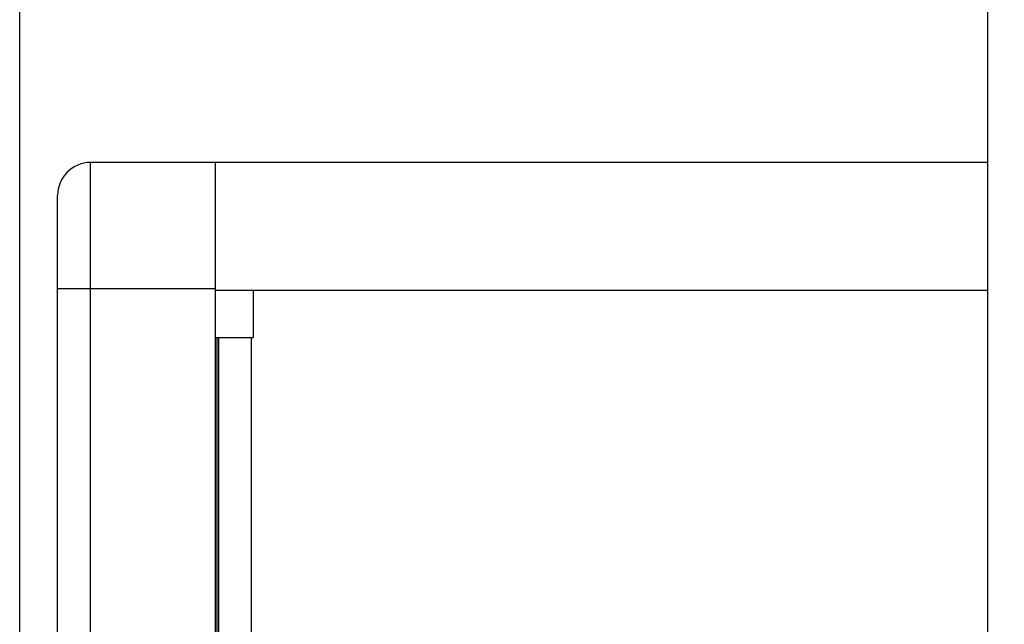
# Model space of a CAD drawing. Header units: inches. Extents: x 0 to 34, y 0 to 22.
# Tile 13 of 34: x 1.9 to 3.1, y 13.7 to 14.5. Entities that reach past the tile are written whole.
import ezdxf

# ---------------------------------------------------------------- set-up
doc = ezdxf.new("R2010")
doc.units = ezdxf.units.IN
doc.header["$LTSCALE"] = 1.87
doc.header["$MEASUREMENT"] = 0
doc.layers.get('0').update_dxf_attribs({"linetype": 'CONTINUOUS'})
doc.layers.add('DIMENSIONS', color=7, linetype='CONTINUOUS')
doc.styles.get("Standard").update_dxf_attribs({"font": 'txt', "width": 0.8})
doc.dimstyles.new('DIMSTYLE_2', dxfattribs={"dimtxt": 0.125, "dimasz": 0.18, "dimexe": 0.125, "dimexo": 0.0625, "dimgap": 0.0625, "dimtad": 0, "dimtih": 1, "dimtoh": 1, "dimdsep": 46, "dimtxsty": 'STANDARD', "dimblk": '_FILLED', "dimblk1": '_FILLED', "dimblk2": '_FILLED', "dimcen": 0.09, "dimadec": 0, "dimazin": 0, "dimtp": 0.02, "dimtm": 0.02, "dimtfac": 1, "dimtofl": 0, "dimtmove": 0, "dimatfit": 3, "dimldrblk": '_FILLED', "dimfxl": 1, "dimtolj": 1, "dimarcsym": 0})

# ---------------------------------------------------------------- blocks, each defined once
blk = doc.blocks.new('_FILLED')
at = {"color": 0, "linetype": 'BYBLOCK'}
blk.add_solid([(0, 0), (-1, 0.1736), (-1, -0.1736)], dxfattribs=at)
blk = doc.blocks.new('*D12')
at = {"layer": 'DIMENSIONS', "color": 2, "linetype": 'CONTINUOUS'}
for p, q in [((1.916, 13.6784), (1.916, 17.4554)), ((4.1679, 15.8411), (4.1679, 17.4554)), ((1.916, 17.3304), (2.367, 17.3304)), ((4.1679, 17.3304), (3.717, 17.3304))]:
    blk.add_line(p, q, dxfattribs=at)
at = {"layer": 'DIMENSIONS', "color": 2, "linetype": 'CONTINUOUS', "xscale": 0.18, "yscale": 0.18, "zscale": 0.18, "rotation": 180}
blk.add_blockref('_FILLED', (1.916, 17.3304), dxfattribs=at)
at = {"layer": 'DIMENSIONS', "color": 2, "linetype": 'CONTINUOUS', "xscale": 0.18, "yscale": 0.18, "zscale": 0.18}
blk.add_blockref('_FILLED', (4.1679, 17.3304), dxfattribs=at)
at = {"layer": 'DIMENSIONS', "color": 2, "linetype": 'CONTINUOUS', "insert": (3.042, 17.3929), "char_height": 0.125, "width": 1.225, "attachment_point": 2, "line_spacing_factor": 0.9}
blk.add_mtext('57.2{\\Ftxt.shx;\\W1.000000;\\H0.125000; }[2.252]', dxfattribs=at)

msp = doc.modelspace()

# ---------------------------------------------------------------- linework, layer by layer
at = {"color": 7, "linetype": 'CONTINUOUS'}
for p, q in [((3.1246, 6.7162), (3.1246, 15.5745)), ((2.0045, 8.7871), (2.0045, 14.2989)), ((3.1246, 14.2989), (2.0045, 14.2989)), ((2.1601, 14.2989), (2.1601, 8.7871)), ((1.9632, 8.8285), (1.9632, 14.2576)), ((1.9632, 14.1414), (2.1601, 14.1414)), ((2.1601, 14.1395), (3.1246, 14.1395)), ((2.2073, 14.1395), (2.2073, 14.0804)), ((2.1601, 14.0804), (2.2073, 14.0804)), ((2.162, 14.0804), (2.162, 9.1198)), ((2.164, 14.0804), (2.164, 9.1198)), ((2.2053, 9.1198), (2.2053, 14.0804))]:
    msp.add_line(p, q, dxfattribs=at)
msp.add_arc((2.0045, 14.2576), 0.0413, 90, 180, dxfattribs=at)

# ---------------------------------------------------------------- dimensions: what is measured, and where the dimension line sits
at = {"layer": 'DIMENSIONS', "color": 2, "linetype": 'CONTINUOUS'}
dim = msp.add_linear_dim(base=(4.1679, 17.3304), p1=(1.916, 13.6159), p2=(4.1679, 15.7786), dimstyle='DIMSTYLE_2', dxfattribs=at)
dim.commit()
dim.dimension.update_dxf_attribs({"geometry": '*D12', "text_midpoint": (3.042, 17.3304), "dimtype": 160})

doc.saveas('drawing.dxf')
